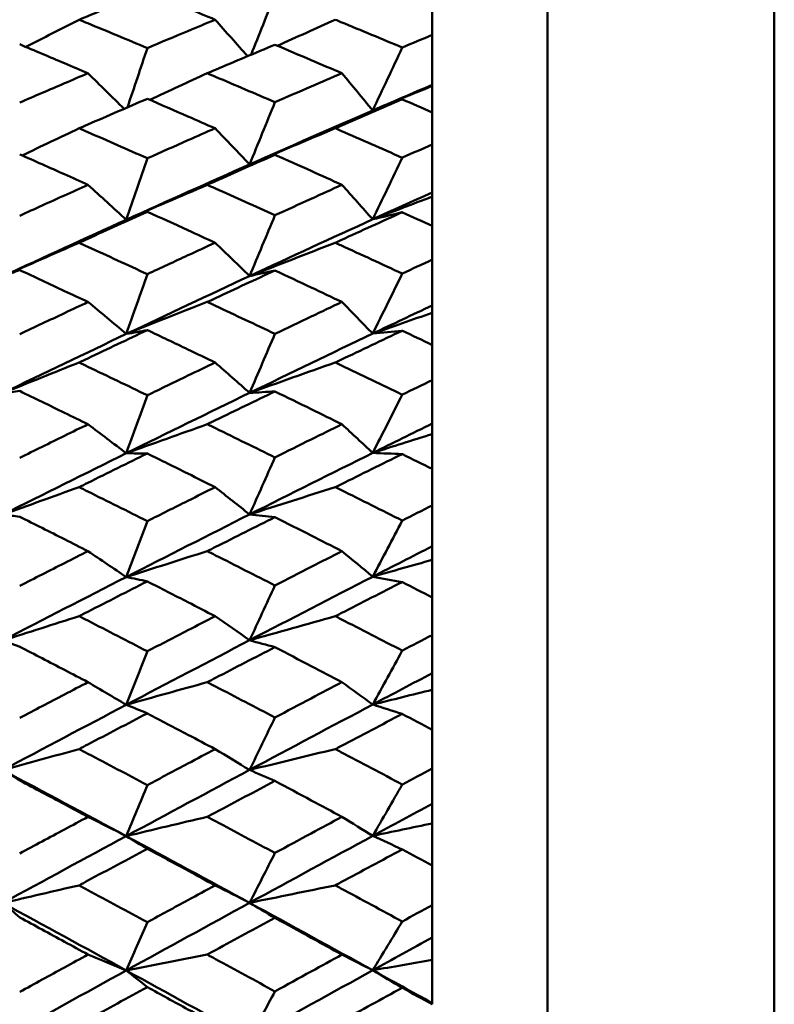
# Model space of a CAD drawing. Header units: millimetres. Extents: x 626 to 2725, y 57 to 2097.
# Tile 38 of 133: x 858.78 to 865.33, y 207.56 to 216.11. Entities that reach past the tile are written whole.
import ezdxf

# ---------------------------------------------------------------- set-up
doc = ezdxf.new("R2010")
doc.units = ezdxf.units.MM
doc.header["$LTSCALE"] = 10
doc.layers.add('Widoczne (ISO)', color=7, linetype='Continuous', lineweight=50)

msp = doc.modelspace()

# ---------------------------------------------------------------- linework, layer by layer
at = {"layer": 'Widoczne (ISO)'}
for p, q in [((865.3289, 221.4165), (865.3289, 183.4174)), ((863.3612, 220.4165), (863.3612, 184.4165)), ((862.3612, 215.9755), (862.3612, 216.2384)), ((862.3612, 215.9755), (862.3612, 215.5418)), ((862.3612, 215.5418), (862.3612, 215.5326)), ((862.3612, 215.5326), (862.3612, 215.3034)), ((862.3612, 215.0255), (862.3612, 215.3034)), ((862.3612, 215.0255), (862.3612, 214.6092)), ((862.3612, 214.6092), (862.3612, 214.5726)), ((862.3612, 214.5726), (862.3612, 214.3176)), ((862.3612, 214.0259), (862.3612, 214.3176)), ((862.3612, 214.0259), (862.3612, 213.6285)), ((862.3612, 213.6285), (862.3612, 213.5646)), ((862.3612, 213.5646), (862.3612, 213.2849)), ((862.3612, 212.9804), (862.3612, 213.2849)), ((862.3612, 212.9804), (862.3612, 212.6036)), ((862.3612, 212.6036), (862.3612, 212.5126)), ((862.3612, 212.5126), (862.3612, 212.2092)), ((862.3612, 211.8932), (862.3612, 212.2092)), ((862.3612, 211.8932), (862.3612, 211.5384)), ((862.3612, 211.5384), (862.3612, 211.4207)), ((862.3612, 211.4207), (862.3612, 211.0949)), ((862.3612, 210.7686), (862.3612, 211.0949)), ((862.3612, 210.7686), (862.3612, 210.4373)), ((862.3612, 210.4373), (862.3612, 210.2933)), ((862.3612, 210.2933), (862.3612, 209.9464)), ((862.3612, 209.611), (862.3612, 209.9464)), ((862.3612, 209.611), (862.3612, 209.3045)), ((862.3612, 209.3045), (862.3612, 209.1348)), ((862.3612, 209.1348), (862.3612, 208.7681)), ((862.3612, 208.4251), (862.3612, 208.7681)), ((862.3612, 208.4251), (862.3612, 208.1445)), ((862.3612, 208.1445), (862.3612, 207.9499)), ((862.3612, 207.9499), (862.3612, 207.5754)), ((862.3612, 207.5754), (862.3612, 207.5648))]:
    msp.add_line(p, q, dxfattribs=at)
msp.add_circle((825.3289, 202.4165), 50, dxfattribs=at)
for points, knots in [([(859.8908, 216.3496), (859.7186, 216.2798), (859.5464, 216.2094), (859.349, 216.1282), (859.3237, 216.1179), (859.2985, 216.1075)], [0.02530969, 0.02530969, 0.02530969, 0.02530969, 0.08465152, 0.08465152, 0.09334823, 0.09334823, 0.09334823, 0.09334823]), ([(860.4783, 216.1075), (860.3998, 216.1401), (860.3214, 216.1726), (860.1255, 216.2534), (860.0082, 216.3016), (859.8908, 216.3496)], [0.03448054, 0.03448054, 0.03448054, 0.03448054, 0.06157222, 0.06157222, 0.10209717, 0.10209717, 0.10209717, 0.10209717]), ([(859.2985, 216.1075), (859.3237, 216.0971), (859.3488, 216.0867), (859.5463, 216.0052), (859.7185, 215.9336), (859.8908, 215.8615)], [0.07597559, 0.07597559, 0.07597559, 0.07597559, 0.08464777, 0.08464777, 0.14401425, 0.14401425, 0.14401425, 0.14401425]), ([(859.8908, 215.8615), (860.0082, 215.911), (860.1255, 215.9602), (860.3213, 216.0421), (860.3998, 216.0748), (860.4783, 216.1075)], [0.02104899, 0.02104899, 0.02104899, 0.02104899, 0.0615671, 0.0615671, 0.08866561, 0.08866561, 0.08866561, 0.08866561]), ([(861.5209, 216.1075), (861.5372, 216.1008), (861.5534, 216.0941), (861.7471, 216.0141), (861.9245, 215.9402), (862.102, 215.8659)], [0.0853813, 0.0853813, 0.0853813, 0.0853813, 0.09097809, 0.09097809, 0.15214536, 0.15214536, 0.15214536, 0.15214536]), ([(862.102, 215.8659), (862.1025, 215.8661), (862.103, 215.8663), (862.1895, 215.903), (862.2754, 215.9393), (862.3612, 215.9755)], [0.02951568, 0.02951568, 0.02951568, 0.02951568, 0.02969929, 0.02969929, 0.05939589, 0.05939589, 0.05939589, 0.05939589]), ([(859.3755, 215.6428), (859.3079, 215.6716), (859.2402, 215.7005), (859.0428, 215.7843), (858.9131, 215.8391), (858.7834, 215.8937)], [0.03825175, 0.03825175, 0.03825175, 0.03825175, 0.06160817, 0.06160817, 0.10638617, 0.10638617, 0.10638617, 0.10638617]), ([(860.9973, 215.8901), (860.8258, 215.8184), (860.6543, 215.7462), (860.4585, 215.6633), (860.4342, 215.653), (860.4099, 215.6428)], [0.02983351, 0.02983351, 0.02983351, 0.02983351, 0.0889495, 0.0889495, 0.09731113, 0.09731113, 0.09731113, 0.09731113]), ([(861.5786, 215.6428), (861.4897, 215.6809), (861.4008, 215.7189), (861.2071, 215.8014), (861.1022, 215.8458), (860.9973, 215.8901)], [0.03078053, 0.03078053, 0.03078053, 0.03078053, 0.06149921, 0.06149921, 0.09773041, 0.09773041, 0.09773041, 0.09773041]), ([(858.7834, 215.3881), (858.9131, 215.4443), (859.0428, 215.5002), (859.2402, 215.5849), (859.3078, 215.6139), (859.3755, 215.6428)], [0.01681985, 0.01681985, 0.01681985, 0.01681985, 0.06159108, 0.06159108, 0.08495433, 0.08495433, 0.08495433, 0.08495433]), ([(860.4099, 215.6428), (860.4341, 215.6325), (860.4583, 215.6222), (860.6541, 215.5391), (860.8257, 215.4657), (860.9973, 215.3918)], [0.0806421, 0.0806421, 0.0806421, 0.0806421, 0.08897282, 0.08897282, 0.14811965, 0.14811965, 0.14811965, 0.14811965]), ([(860.9973, 215.3918), (861.1022, 215.4374), (861.207, 215.4828), (861.4008, 215.5664), (861.4897, 215.6046), (861.5786, 215.6428)], [0.02528165, 0.02528165, 0.02528165, 0.02528165, 0.06150593, 0.06150593, 0.09223152, 0.09223152, 0.09223152, 0.09223152]), ([(859.8908, 215.4212), (859.7186, 215.3472), (859.5464, 215.2728), (859.349, 215.187), (859.3237, 215.176), (859.2985, 215.165)], [0.02530969, 0.02530969, 0.02530969, 0.02530969, 0.08465152, 0.08465152, 0.09334823, 0.09334823, 0.09334823, 0.09334823]), ([(860.4783, 215.165), (860.3998, 215.1995), (860.3214, 215.2338), (860.1255, 215.3194), (860.0082, 215.3704), (859.8908, 215.4212)], [0.03448054, 0.03448054, 0.03448054, 0.03448054, 0.06157222, 0.06157222, 0.10209717, 0.10209717, 0.10209717, 0.10209717]), ([(862.102, 215.4167), (861.9247, 215.3404), (861.7473, 215.2636), (861.5536, 215.1792), (861.5373, 215.1721), (861.5209, 215.165)], [0.0297954, 0.0297954, 0.0297954, 0.0297954, 0.09092493, 0.09092493, 0.09655955, 0.09655955, 0.09655955, 0.09655955]), ([(862.3612, 215.3034), (862.2754, 215.3411), (862.1895, 215.3786), (862.103, 215.4162), (862.1025, 215.4164), (862.102, 215.4167)], [0, 0, 0, 0, 0.02969567, 0.02969567, 0.02988021, 0.02988021, 0.02988021, 0.02988021]), ([(859.2985, 215.165), (859.3237, 215.154), (859.3488, 215.1431), (859.5463, 215.0569), (859.7185, 214.9813), (859.8908, 214.9052)], [0.07597559, 0.07597559, 0.07597559, 0.07597559, 0.08464777, 0.08464777, 0.14401425, 0.14401425, 0.14401425, 0.14401425]), ([(859.8908, 214.9052), (860.0082, 214.9574), (860.1255, 215.0095), (860.3213, 215.0959), (860.3998, 215.1305), (860.4783, 215.165)], [0.02104899, 0.02104899, 0.02104899, 0.02104899, 0.0615671, 0.0615671, 0.08866561, 0.08866561, 0.08866561, 0.08866561]), ([(861.5209, 215.165), (861.5372, 215.1579), (861.5534, 215.1508), (861.7471, 215.0663), (861.9245, 214.9883), (862.102, 214.9099)], [0.0853813, 0.0853813, 0.0853813, 0.0853813, 0.09097809, 0.09097809, 0.15214536, 0.15214536, 0.15214536, 0.15214536]), ([(862.102, 214.9099), (862.1025, 214.9101), (862.103, 214.9104), (862.1895, 214.949), (862.2754, 214.9873), (862.3612, 215.0255)], [0.02951568, 0.02951568, 0.02951568, 0.02951568, 0.02969929, 0.02969929, 0.05939589, 0.05939589, 0.05939589, 0.05939589]), ([(859.3755, 214.6747), (859.3079, 214.7051), (859.2402, 214.7355), (859.0428, 214.8238), (858.9131, 214.8817), (858.7834, 214.9392)], [0.03825175, 0.03825175, 0.03825175, 0.03825175, 0.06160817, 0.06160817, 0.10638617, 0.10638617, 0.10638617, 0.10638617]), ([(860.9973, 214.9354), (860.8258, 214.8597), (860.6543, 214.7837), (860.4585, 214.6963), (860.4342, 214.6855), (860.4099, 214.6747)], [0.02983351, 0.02983351, 0.02983351, 0.02983351, 0.0889495, 0.0889495, 0.09731113, 0.09731113, 0.09731113, 0.09731113]), ([(861.5786, 214.6747), (861.4897, 214.7148), (861.4008, 214.7548), (861.2071, 214.8418), (861.1022, 214.8887), (860.9973, 214.9354)], [0.03078053, 0.03078053, 0.03078053, 0.03078053, 0.06149921, 0.06149921, 0.09773041, 0.09773041, 0.09773041, 0.09773041]), ([(858.7834, 214.4066), (858.9131, 214.4657), (859.0428, 214.5245), (859.2402, 214.6137), (859.3078, 214.6442), (859.3755, 214.6747)], [0.01681985, 0.01681985, 0.01681985, 0.01681985, 0.06159108, 0.06159108, 0.08495433, 0.08495433, 0.08495433, 0.08495433]), ([(860.4099, 214.6747), (860.4341, 214.6639), (860.4583, 214.6531), (860.6541, 214.5654), (860.8257, 214.4882), (860.9973, 214.4105)], [0.0806421, 0.0806421, 0.0806421, 0.0806421, 0.08897282, 0.08897282, 0.14811965, 0.14811965, 0.14811965, 0.14811965]), ([(860.9973, 214.4105), (861.1022, 214.4585), (861.207, 214.5062), (861.4008, 214.5942), (861.4897, 214.6345), (861.5786, 214.6747)], [0.02528165, 0.02528165, 0.02528165, 0.02528165, 0.06150593, 0.06150593, 0.09223152, 0.09223152, 0.09223152, 0.09223152]), ([(859.8908, 214.4415), (859.7186, 214.3637), (859.5464, 214.2855), (859.349, 214.1953), (859.3237, 214.1838), (859.2985, 214.1722)], [0.02530969, 0.02530969, 0.02530969, 0.02530969, 0.08465152, 0.08465152, 0.09334823, 0.09334823, 0.09334823, 0.09334823]), ([(860.4783, 214.1722), (860.3998, 214.2084), (860.3214, 214.2445), (860.1255, 214.3344), (860.0082, 214.388), (859.8908, 214.4415)], [0.03448054, 0.03448054, 0.03448054, 0.03448054, 0.06157222, 0.06157222, 0.10209717, 0.10209717, 0.10209717, 0.10209717]), ([(862.102, 214.4367), (861.9247, 214.3564), (861.7473, 214.2758), (861.5536, 214.1872), (861.5373, 214.1797), (861.5209, 214.1722)], [0.0297954, 0.0297954, 0.0297954, 0.0297954, 0.09092493, 0.09092493, 0.09655955, 0.09655955, 0.09655955, 0.09655955]), ([(862.3612, 214.3176), (862.2754, 214.3572), (862.1895, 214.3966), (862.103, 214.4362), (862.1025, 214.4364), (862.102, 214.4367)], [0, 0, 0, 0, 0.02969567, 0.02969567, 0.02988021, 0.02988021, 0.02988021, 0.02988021]), ([(859.2985, 214.1722), (859.3237, 214.1607), (859.3488, 214.1492), (859.5463, 214.0588), (859.7185, 213.9794), (859.8908, 213.8997)], [0.07597559, 0.07597559, 0.07597559, 0.07597559, 0.08464777, 0.08464777, 0.14401425, 0.14401425, 0.14401425, 0.14401425]), ([(859.8908, 213.8997), (860.0082, 213.9544), (860.1255, 214.009), (860.3213, 214.0997), (860.3998, 214.136), (860.4783, 214.1722)], [0.02104899, 0.02104899, 0.02104899, 0.02104899, 0.0615671, 0.0615671, 0.08866561, 0.08866561, 0.08866561, 0.08866561]), ([(861.5209, 214.1722), (861.5372, 214.1648), (861.5534, 214.1574), (861.7471, 214.0686), (861.9245, 213.9868), (862.102, 213.9046)], [0.0853813, 0.0853813, 0.0853813, 0.0853813, 0.09097809, 0.09097809, 0.15214536, 0.15214536, 0.15214536, 0.15214536]), ([(862.102, 213.9046), (862.1025, 213.9048), (862.103, 213.9051), (862.1895, 213.9456), (862.2754, 213.9858), (862.3612, 214.0259)], [0.02951568, 0.02951568, 0.02951568, 0.02951568, 0.02969929, 0.02969929, 0.05939589, 0.05939589, 0.05939589, 0.05939589]), ([(859.3755, 213.6582), (859.3079, 213.69), (859.2402, 213.7218), (859.0428, 213.8144), (858.9131, 213.875), (858.7834, 213.9353)], [0.03825175, 0.03825175, 0.03825175, 0.03825175, 0.06160817, 0.06160817, 0.10638617, 0.10638617, 0.10638617, 0.10638617]), ([(860.9973, 213.9313), (860.8258, 213.852), (860.6543, 213.7723), (860.4585, 213.6809), (860.4342, 213.6695), (860.4099, 213.6582)], [0.02983351, 0.02983351, 0.02983351, 0.02983351, 0.0889495, 0.0889495, 0.09731113, 0.09731113, 0.09731113, 0.09731113]), ([(861.5786, 213.6582), (861.4897, 213.7002), (861.4008, 213.7421), (861.2071, 213.8332), (861.1022, 213.8824), (860.9973, 213.9313)], [0.03078053, 0.03078053, 0.03078053, 0.03078053, 0.06149921, 0.06149921, 0.09773041, 0.09773041, 0.09773041, 0.09773041]), ([(858.7834, 213.3779), (858.9131, 213.4396), (859.0428, 213.5011), (859.2402, 213.5944), (859.3078, 213.6263), (859.3755, 213.6582)], [0.01681985, 0.01681985, 0.01681985, 0.01681985, 0.06159108, 0.06159108, 0.08495433, 0.08495433, 0.08495433, 0.08495433]), ([(860.4099, 213.6582), (860.4341, 213.6469), (860.4583, 213.6356), (860.6541, 213.5439), (860.8257, 213.4631), (860.9973, 213.3819)], [0.0806421, 0.0806421, 0.0806421, 0.0806421, 0.08897282, 0.08897282, 0.14811965, 0.14811965, 0.14811965, 0.14811965]), ([(860.9973, 213.3819), (861.1022, 213.432), (861.207, 213.482), (861.4008, 213.574), (861.4897, 213.6161), (861.5786, 213.6582)], [0.02528165, 0.02528165, 0.02528165, 0.02528165, 0.06150593, 0.06150593, 0.09223152, 0.09223152, 0.09223152, 0.09223152]), ([(859.8908, 213.4143), (859.7186, 213.3329), (859.5464, 213.2512), (859.349, 213.1571), (859.3237, 213.1451), (859.2985, 213.1331)], [0.02530969, 0.02530969, 0.02530969, 0.02530969, 0.08465152, 0.08465152, 0.09334823, 0.09334823, 0.09334823, 0.09334823]), ([(860.4783, 213.1331), (860.3998, 213.1708), (860.3214, 213.2085), (860.1255, 213.3024), (860.0082, 213.3584), (859.8908, 213.4143)], [0.03448054, 0.03448054, 0.03448054, 0.03448054, 0.06157222, 0.06157222, 0.10209717, 0.10209717, 0.10209717, 0.10209717]), ([(862.102, 213.4093), (861.9247, 213.3254), (861.7473, 213.2411), (861.5536, 213.1487), (861.5373, 213.1409), (861.5209, 213.1331)], [0.0297954, 0.0297954, 0.0297954, 0.0297954, 0.09092493, 0.09092493, 0.09655955, 0.09655955, 0.09655955, 0.09655955]), ([(862.3612, 213.2849), (862.2754, 213.3262), (862.1895, 213.3674), (862.103, 213.4087), (862.1025, 213.409), (862.102, 213.4093)], [0, 0, 0, 0, 0.02969567, 0.02969567, 0.02988021, 0.02988021, 0.02988021, 0.02988021]), ([(859.2985, 213.1331), (859.3237, 213.121), (859.3488, 213.109), (859.5463, 213.0146), (859.7185, 212.9319), (859.8908, 212.8488)], [0.07597559, 0.07597559, 0.07597559, 0.07597559, 0.08464777, 0.08464777, 0.14401425, 0.14401425, 0.14401425, 0.14401425]), ([(859.8908, 212.8488), (860.0082, 212.9059), (860.1255, 212.9628), (860.3213, 213.0574), (860.3998, 213.0953), (860.4783, 213.1331)], [0.02104899, 0.02104899, 0.02104899, 0.02104899, 0.0615671, 0.0615671, 0.08866561, 0.08866561, 0.08866561, 0.08866561]), ([(861.5209, 213.1331), (861.5372, 213.1253), (861.5534, 213.1175), (861.7471, 213.0249), (861.9245, 212.9396), (862.102, 212.854)], [0.0853813, 0.0853813, 0.0853813, 0.0853813, 0.09097809, 0.09097809, 0.15214536, 0.15214536, 0.15214536, 0.15214536]), ([(862.102, 212.854), (862.1025, 212.8542), (862.103, 212.8545), (862.1895, 212.8967), (862.2754, 212.9386), (862.3612, 212.9804)], [0.02951568, 0.02951568, 0.02951568, 0.02951568, 0.02969929, 0.02969929, 0.05939589, 0.05939589, 0.05939589, 0.05939589]), ([(859.3755, 212.5973), (859.3079, 212.6305), (859.2402, 212.6636), (859.0428, 212.76), (858.9131, 212.8231), (858.7834, 212.886)], [0.03825175, 0.03825175, 0.03825175, 0.03825175, 0.06160817, 0.06160817, 0.10638617, 0.10638617, 0.10638617, 0.10638617]), ([(860.9973, 212.8818), (860.8258, 212.7991), (860.6543, 212.7161), (860.4585, 212.621), (860.4342, 212.6092), (860.4099, 212.5973)], [0.02983351, 0.02983351, 0.02983351, 0.02983351, 0.0889495, 0.0889495, 0.09731113, 0.09731113, 0.09731113, 0.09731113]), ([(861.5786, 212.5973), (861.4897, 212.6411), (861.4008, 212.6847), (861.2071, 212.7796), (861.1022, 212.8308), (860.9973, 212.8818)], [0.03078053, 0.03078053, 0.03078053, 0.03078053, 0.06149921, 0.06149921, 0.09773041, 0.09773041, 0.09773041, 0.09773041]), ([(858.7834, 212.3058), (858.9131, 212.37), (859.0428, 212.4339), (859.2402, 212.531), (859.3078, 212.5642), (859.3755, 212.5973)], [0.01681985, 0.01681985, 0.01681985, 0.01681985, 0.06159108, 0.06159108, 0.08495433, 0.08495433, 0.08495433, 0.08495433]), ([(860.4099, 212.5973), (860.4341, 212.5856), (860.4583, 212.5738), (860.6541, 212.4784), (860.8257, 212.3944), (860.9973, 212.3101)], [0.0806421, 0.0806421, 0.0806421, 0.0806421, 0.08897282, 0.08897282, 0.14811965, 0.14811965, 0.14811965, 0.14811965]), ([(860.9973, 212.3101), (861.1022, 212.3621), (861.207, 212.414), (861.4008, 212.5097), (861.4897, 212.5536), (861.5786, 212.5973)], [0.02528165, 0.02528165, 0.02528165, 0.02528165, 0.06150593, 0.06150593, 0.09223152, 0.09223152, 0.09223152, 0.09223152]), ([(859.8908, 212.3437), (859.7186, 212.2591), (859.5464, 212.1743), (859.349, 212.0766), (859.3237, 212.0641), (859.2985, 212.0516)], [0.02530969, 0.02530969, 0.02530969, 0.02530969, 0.08465152, 0.08465152, 0.09334823, 0.09334823, 0.09334823, 0.09334823]), ([(860.4783, 212.0516), (860.3998, 212.0908), (860.3214, 212.1299), (860.1255, 212.2274), (860.0082, 212.2856), (859.8908, 212.3437)], [0.03448054, 0.03448054, 0.03448054, 0.03448054, 0.06157222, 0.06157222, 0.10209717, 0.10209717, 0.10209717, 0.10209717]), ([(862.102, 212.3385), (861.9247, 212.2513), (861.7473, 212.1638), (861.5536, 212.0678), (861.5373, 212.0597), (861.5209, 212.0516)], [0.0297954, 0.0297954, 0.0297954, 0.0297954, 0.09092493, 0.09092493, 0.09655955, 0.09655955, 0.09655955, 0.09655955]), ([(862.3612, 212.2092), (862.2754, 212.2521), (862.1895, 212.2949), (862.103, 212.3379), (862.1025, 212.3382), (862.102, 212.3385)], [0, 0, 0, 0, 0.02969567, 0.02969567, 0.02988021, 0.02988021, 0.02988021, 0.02988021]), ([(859.2985, 212.0516), (859.3237, 212.0391), (859.3488, 212.0266), (859.5463, 211.9287), (859.7185, 211.8429), (859.8908, 211.7568)], [0.07597559, 0.07597559, 0.07597559, 0.07597559, 0.08464777, 0.08464777, 0.14401425, 0.14401425, 0.14401425, 0.14401425]), ([(859.8908, 211.7568), (860.0082, 211.8159), (860.1255, 211.8749), (860.3213, 211.9731), (860.3998, 212.0124), (860.4783, 212.0516)], [0.02104899, 0.02104899, 0.02104899, 0.02104899, 0.0615671, 0.0615671, 0.08866561, 0.08866561, 0.08866561, 0.08866561]), ([(861.5209, 212.0516), (861.5372, 212.0435), (861.5534, 212.0355), (861.7471, 211.9394), (861.9245, 211.8509), (862.102, 211.7621)], [0.0853813, 0.0853813, 0.0853813, 0.0853813, 0.09097809, 0.09097809, 0.15214536, 0.15214536, 0.15214536, 0.15214536]), ([(862.102, 211.7621), (862.1025, 211.7624), (862.103, 211.7627), (862.1895, 211.8064), (862.2754, 211.8498), (862.3612, 211.8932)], [0.02951568, 0.02951568, 0.02951568, 0.02951568, 0.02969929, 0.02969929, 0.05939589, 0.05939589, 0.05939589, 0.05939589]), ([(859.3755, 211.4963), (859.3079, 211.5306), (859.2402, 211.5649), (859.0428, 211.6647), (858.9131, 211.7301), (858.7834, 211.7953)], [0.03825175, 0.03825175, 0.03825175, 0.03825175, 0.06160817, 0.06160817, 0.10638617, 0.10638617, 0.10638617, 0.10638617]), ([(860.9973, 211.791), (860.8258, 211.7053), (860.6543, 211.6193), (860.4585, 211.5208), (860.4342, 211.5085), (860.4099, 211.4963)], [0.02983351, 0.02983351, 0.02983351, 0.02983351, 0.0889495, 0.0889495, 0.09731113, 0.09731113, 0.09731113, 0.09731113]), ([(861.5786, 211.4963), (861.4897, 211.5416), (861.4008, 211.5868), (861.2071, 211.6851), (861.1022, 211.7381), (860.9973, 211.791)], [0.03078053, 0.03078053, 0.03078053, 0.03078053, 0.06149921, 0.06149921, 0.09773041, 0.09773041, 0.09773041, 0.09773041]), ([(858.7834, 211.1948), (858.9131, 211.2611), (859.0428, 211.3272), (859.2402, 211.4276), (859.3078, 211.462), (859.3755, 211.4963)], [0.01681985, 0.01681985, 0.01681985, 0.01681985, 0.06159108, 0.06159108, 0.08495433, 0.08495433, 0.08495433, 0.08495433]), ([(860.4099, 211.4963), (860.4341, 211.4841), (860.4583, 211.472), (860.6541, 211.3732), (860.8257, 211.2864), (860.9973, 211.1992)], [0.0806421, 0.0806421, 0.0806421, 0.0806421, 0.08897282, 0.08897282, 0.14811965, 0.14811965, 0.14811965, 0.14811965]), ([(860.9973, 211.1992), (861.1022, 211.2529), (861.207, 211.3066), (861.4008, 211.4057), (861.4897, 211.451), (861.5786, 211.4963)], [0.02528165, 0.02528165, 0.02528165, 0.02528165, 0.06150593, 0.06150593, 0.09223152, 0.09223152, 0.09223152, 0.09223152]), ([(859.8908, 211.2339), (859.7186, 211.1465), (859.5464, 211.0588), (859.349, 210.9579), (859.3237, 210.945), (859.2985, 210.9321)], [0.02530969, 0.02530969, 0.02530969, 0.02530969, 0.08465152, 0.08465152, 0.09334823, 0.09334823, 0.09334823, 0.09334823]), ([(860.4783, 210.9321), (860.3998, 210.9726), (860.3214, 211.013), (860.1255, 211.1137), (860.0082, 211.1738), (859.8908, 211.2339)], [0.03448054, 0.03448054, 0.03448054, 0.03448054, 0.06157222, 0.06157222, 0.10209717, 0.10209717, 0.10209717, 0.10209717]), ([(862.102, 211.2285), (861.9247, 211.1384), (861.7473, 211.0479), (861.5536, 210.9488), (861.5373, 210.9405), (861.5209, 210.9321)], [0.0297954, 0.0297954, 0.0297954, 0.0297954, 0.09092493, 0.09092493, 0.09655955, 0.09655955, 0.09655955, 0.09655955]), ([(862.3612, 211.0949), (862.2754, 211.1393), (862.1895, 211.1835), (862.103, 211.2279), (862.1025, 211.2282), (862.102, 211.2285)], [0, 0, 0, 0, 0.02969567, 0.02969567, 0.02988021, 0.02988021, 0.02988021, 0.02988021]), ([(859.2985, 210.9321), (859.3237, 210.9192), (859.3488, 210.9063), (859.5463, 210.8053), (859.7185, 210.7167), (859.8908, 210.6279)], [0.07597559, 0.07597559, 0.07597559, 0.07597559, 0.08464777, 0.08464777, 0.14401425, 0.14401425, 0.14401425, 0.14401425]), ([(859.8908, 210.6279), (860.0082, 210.6889), (860.1255, 210.7497), (860.3213, 210.8511), (860.3998, 210.8916), (860.4783, 210.9321)], [0.02104899, 0.02104899, 0.02104899, 0.02104899, 0.0615671, 0.0615671, 0.08866561, 0.08866561, 0.08866561, 0.08866561]), ([(861.5209, 210.9321), (861.5372, 210.9238), (861.5534, 210.9155), (861.7471, 210.8162), (861.9245, 210.725), (862.102, 210.6334)], [0.0853813, 0.0853813, 0.0853813, 0.0853813, 0.09097809, 0.09097809, 0.15214536, 0.15214536, 0.15214536, 0.15214536]), ([(862.102, 210.6334), (862.1025, 210.6337), (862.103, 210.634), (862.1895, 210.6791), (862.2754, 210.7239), (862.3612, 210.7686)], [0.02951568, 0.02951568, 0.02951568, 0.02951568, 0.02969929, 0.02969929, 0.05939589, 0.05939589, 0.05939589, 0.05939589]), ([(859.3755, 210.3595), (859.3079, 210.3948), (859.2402, 210.4301), (859.0428, 210.533), (858.9131, 210.6004), (858.7834, 210.6676)], [0.03825175, 0.03825175, 0.03825175, 0.03825175, 0.06160817, 0.06160817, 0.10638617, 0.10638617, 0.10638617, 0.10638617]), ([(860.9973, 210.6632), (860.8258, 210.5748), (860.6543, 210.4862), (860.4585, 210.3846), (860.4342, 210.3721), (860.4099, 210.3595)], [0.02983351, 0.02983351, 0.02983351, 0.02983351, 0.0889495, 0.0889495, 0.09731113, 0.09731113, 0.09731113, 0.09731113]), ([(861.5786, 210.3595), (861.4897, 210.4061), (861.4008, 210.4527), (861.2071, 210.5539), (861.1022, 210.6086), (860.9973, 210.6632)], [0.03078053, 0.03078053, 0.03078053, 0.03078053, 0.06149921, 0.06149921, 0.09773041, 0.09773041, 0.09773041, 0.09773041]), ([(858.7834, 210.0491), (858.9131, 210.1173), (859.0428, 210.1853), (859.2402, 210.2887), (859.3078, 210.3241), (859.3755, 210.3595)], [0.01681985, 0.01681985, 0.01681985, 0.01681985, 0.06159108, 0.06159108, 0.08495433, 0.08495433, 0.08495433, 0.08495433]), ([(860.4099, 210.3595), (860.4341, 210.3469), (860.4583, 210.3344), (860.6541, 210.2327), (860.8257, 210.1433), (860.9973, 210.0536)], [0.0806421, 0.0806421, 0.0806421, 0.0806421, 0.08897282, 0.08897282, 0.14811965, 0.14811965, 0.14811965, 0.14811965]), ([(860.9973, 210.0536), (861.1022, 210.1089), (861.207, 210.1642), (861.4008, 210.2661), (861.4897, 210.3128), (861.5786, 210.3595)], [0.02528165, 0.02528165, 0.02528165, 0.02528165, 0.06150593, 0.06150593, 0.09223152, 0.09223152, 0.09223152, 0.09223152]), ([(859.8908, 210.0893), (859.7186, 209.9994), (859.5464, 209.9092), (859.349, 209.8055), (859.3237, 209.7923), (859.2985, 209.779)], [0.02530969, 0.02530969, 0.02530969, 0.02530969, 0.08465152, 0.08465152, 0.09334823, 0.09334823, 0.09334823, 0.09334823]), ([(860.4783, 209.779), (860.3998, 209.8206), (860.3214, 209.8621), (860.1255, 209.9656), (860.0082, 210.0275), (859.8908, 210.0893)], [0.03448054, 0.03448054, 0.03448054, 0.03448054, 0.06157222, 0.06157222, 0.10209717, 0.10209717, 0.10209717, 0.10209717]), ([(862.102, 210.0838), (861.9247, 209.991), (861.7473, 209.898), (861.5536, 209.7962), (861.5373, 209.7876), (861.5209, 209.779)], [0.0297954, 0.0297954, 0.0297954, 0.0297954, 0.09092493, 0.09092493, 0.09655955, 0.09655955, 0.09655955, 0.09655955]), ([(862.3612, 209.9464), (862.2754, 209.992), (862.1895, 210.0375), (862.103, 210.0832), (862.1025, 210.0835), (862.102, 210.0838)], [0, 0, 0, 0, 0.02969567, 0.02969567, 0.02988021, 0.02988021, 0.02988021, 0.02988021]), ([(859.2985, 209.779), (859.3237, 209.7658), (859.3488, 209.7525), (859.5463, 209.6487), (859.7185, 209.5578), (859.8908, 209.4667)], [0.07597559, 0.07597559, 0.07597559, 0.07597559, 0.08464777, 0.08464777, 0.14401425, 0.14401425, 0.14401425, 0.14401425]), ([(859.8908, 209.4667), (860.0082, 209.5292), (860.1255, 209.5917), (860.3213, 209.6957), (860.3998, 209.7374), (860.4783, 209.779)], [0.02104899, 0.02104899, 0.02104899, 0.02104899, 0.0615671, 0.0615671, 0.08866561, 0.08866561, 0.08866561, 0.08866561]), ([(861.5209, 209.779), (861.5372, 209.7705), (861.5534, 209.7619), (861.7471, 209.66), (861.9245, 209.5663), (862.102, 209.4723)], [0.0853813, 0.0853813, 0.0853813, 0.0853813, 0.09097809, 0.09097809, 0.15214536, 0.15214536, 0.15214536, 0.15214536]), ([(862.102, 209.4723), (862.1025, 209.4725), (862.103, 209.4728), (862.1895, 209.5191), (862.2754, 209.5651), (862.3612, 209.611)], [0.02951568, 0.02951568, 0.02951568, 0.02951568, 0.02969929, 0.02969929, 0.05939589, 0.05939589, 0.05939589, 0.05939589]), ([(859.3755, 209.1913), (859.3079, 209.2275), (859.2402, 209.2637), (859.0428, 209.3692), (858.9131, 209.4384), (858.7834, 209.5074)], [0.03825175, 0.03825175, 0.03825175, 0.03825175, 0.06160817, 0.06160817, 0.10638617, 0.10638617, 0.10638617, 0.10638617]), ([(860.9973, 209.5028), (860.8258, 209.4121), (860.6543, 209.3212), (860.4585, 209.2171), (860.4342, 209.2042), (860.4099, 209.1913)], [0.02983351, 0.02983351, 0.02983351, 0.02983351, 0.0889495, 0.0889495, 0.09731113, 0.09731113, 0.09731113, 0.09731113]), ([(861.5786, 209.1913), (861.4897, 209.2391), (861.4008, 209.2868), (861.2071, 209.3907), (861.1022, 209.4468), (860.9973, 209.5028)], [0.03078053, 0.03078053, 0.03078053, 0.03078053, 0.06149921, 0.06149921, 0.09773041, 0.09773041, 0.09773041, 0.09773041]), ([(858.7834, 208.8732), (858.9131, 208.9431), (859.0428, 209.0128), (859.2402, 209.1187), (859.3078, 209.155), (859.3755, 209.1913)], [0.01681985, 0.01681985, 0.01681985, 0.01681985, 0.06159108, 0.06159108, 0.08495433, 0.08495433, 0.08495433, 0.08495433]), ([(860.4099, 209.1913), (860.4341, 209.1784), (860.4583, 209.1656), (860.6541, 209.0613), (860.8257, 208.9697), (860.9973, 208.8779)], [0.0806421, 0.0806421, 0.0806421, 0.0806421, 0.08897282, 0.08897282, 0.14811965, 0.14811965, 0.14811965, 0.14811965]), ([(860.9973, 208.8779), (861.1022, 208.9345), (861.207, 208.9911), (861.4008, 209.0956), (861.4897, 209.1434), (861.5786, 209.1913)], [0.02528165, 0.02528165, 0.02528165, 0.02528165, 0.06150593, 0.06150593, 0.09223152, 0.09223152, 0.09223152, 0.09223152]), ([(859.8908, 208.9144), (859.7186, 208.8224), (859.5464, 208.7301), (859.349, 208.624), (859.3237, 208.6104), (859.2985, 208.5969)], [0.02530969, 0.02530969, 0.02530969, 0.02530969, 0.08465152, 0.08465152, 0.09334823, 0.09334823, 0.09334823, 0.09334823]), ([(860.4783, 208.5969), (860.3998, 208.6394), (860.3214, 208.6819), (860.1255, 208.7878), (860.0082, 208.8512), (859.8908, 208.9144)], [0.03448054, 0.03448054, 0.03448054, 0.03448054, 0.06157222, 0.06157222, 0.10209717, 0.10209717, 0.10209717, 0.10209717]), ([(862.102, 208.9088), (861.9247, 208.8138), (861.7473, 208.7186), (861.5536, 208.6144), (861.5373, 208.6057), (861.5209, 208.5969)], [0.0297954, 0.0297954, 0.0297954, 0.0297954, 0.09092493, 0.09092493, 0.09655955, 0.09655955, 0.09655955, 0.09655955]), ([(862.3612, 208.7681), (862.2754, 208.8148), (862.1895, 208.8614), (862.103, 208.9082), (862.1025, 208.9085), (862.102, 208.9088)], [0, 0, 0, 0, 0.02969567, 0.02969567, 0.02988021, 0.02988021, 0.02988021, 0.02988021]), ([(859.2985, 208.5969), (859.3237, 208.5833), (859.3488, 208.5698), (859.5463, 208.4636), (859.7185, 208.3707), (859.8908, 208.2775)], [0.07597559, 0.07597559, 0.07597559, 0.07597559, 0.08464777, 0.08464777, 0.14401425, 0.14401425, 0.14401425, 0.14401425]), ([(859.8908, 208.2775), (860.0082, 208.3415), (860.1255, 208.4053), (860.3213, 208.5117), (860.3998, 208.5543), (860.4783, 208.5969)], [0.02104899, 0.02104899, 0.02104899, 0.02104899, 0.0615671, 0.0615671, 0.08866561, 0.08866561, 0.08866561, 0.08866561]), ([(861.5209, 208.5969), (861.5372, 208.5881), (861.5534, 208.5794), (861.7471, 208.4751), (861.9245, 208.3793), (862.102, 208.2833)], [0.0853813, 0.0853813, 0.0853813, 0.0853813, 0.09097809, 0.09097809, 0.15214536, 0.15214536, 0.15214536, 0.15214536]), ([(862.102, 208.2833), (862.1025, 208.2836), (862.103, 208.2839), (862.1895, 208.3312), (862.2754, 208.3782), (862.3612, 208.4251)], [0.02951568, 0.02951568, 0.02951568, 0.02951568, 0.02969929, 0.02969929, 0.05939589, 0.05939589, 0.05939589, 0.05939589]), ([(859.3755, 207.9963), (859.3079, 208.0333), (859.2402, 208.0703), (859.0428, 208.178), (858.9131, 208.2486), (858.7834, 208.3192)], [0.03825175, 0.03825175, 0.03825175, 0.03825175, 0.06160817, 0.06160817, 0.10638617, 0.10638617, 0.10638617, 0.10638617]), ([(860.9973, 208.3145), (860.8258, 208.2218), (860.6543, 208.1289), (860.4585, 208.0227), (860.4342, 208.0095), (860.4099, 207.9963)], [0.02983351, 0.02983351, 0.02983351, 0.02983351, 0.0889495, 0.0889495, 0.09731113, 0.09731113, 0.09731113, 0.09731113]), ([(861.5786, 207.9963), (861.4897, 208.0451), (861.4008, 208.0939), (861.2071, 208.2), (861.1022, 208.2573), (860.9973, 208.3145)], [0.03078053, 0.03078053, 0.03078053, 0.03078053, 0.06149921, 0.06149921, 0.09773041, 0.09773041, 0.09773041, 0.09773041]), ([(858.7834, 207.6719), (858.9131, 207.7431), (859.0428, 207.8142), (859.2402, 207.9223), (859.3078, 207.9593), (859.3755, 207.9963)], [0.01681985, 0.01681985, 0.01681985, 0.01681985, 0.06159108, 0.06159108, 0.08495433, 0.08495433, 0.08495433, 0.08495433]), ([(860.4099, 207.9963), (860.4341, 207.9832), (860.4583, 207.9701), (860.6541, 207.8637), (860.8257, 207.7703), (860.9973, 207.6766)], [0.0806421, 0.0806421, 0.0806421, 0.0806421, 0.08897282, 0.08897282, 0.14811965, 0.14811965, 0.14811965, 0.14811965]), ([(860.9973, 207.6766), (861.1022, 207.7344), (861.207, 207.7921), (861.4008, 207.8987), (861.4897, 207.9475), (861.5786, 207.9963)], [0.02528165, 0.02528165, 0.02528165, 0.02528165, 0.06150593, 0.06150593, 0.09223152, 0.09223152, 0.09223152, 0.09223152]), ([(859.8908, 207.7139), (859.7186, 207.6201), (859.5464, 207.526), (859.349, 207.4179), (859.3237, 207.4041), (859.2985, 207.3903)], [0.02530969, 0.02530969, 0.02530969, 0.02530969, 0.08465152, 0.08465152, 0.09334823, 0.09334823, 0.09334823, 0.09334823]), ([(860.4783, 207.3903), (860.3998, 207.4336), (860.3214, 207.4769), (860.1255, 207.5849), (860.0082, 207.6494), (859.8908, 207.7139)], [0.03448054, 0.03448054, 0.03448054, 0.03448054, 0.06157222, 0.06157222, 0.10209717, 0.10209717, 0.10209717, 0.10209717]), ([(862.102, 207.7082), (861.9247, 207.6113), (861.7473, 207.5143), (861.5536, 207.4082), (861.5373, 207.3993), (861.5209, 207.3903)], [0.0297954, 0.0297954, 0.0297954, 0.0297954, 0.09092493, 0.09092493, 0.09655955, 0.09655955, 0.09655955, 0.09655955]), ([(862.3612, 207.5648), (862.2754, 207.6123), (862.1895, 207.6598), (862.103, 207.7076), (862.1025, 207.7079), (862.102, 207.7082)], [0, 0, 0, 0, 0.02969567, 0.02969567, 0.02988021, 0.02988021, 0.02988021, 0.02988021])]:
    msp.add_open_spline(points, degree=3, knots=knots, dxfattribs=at)
for points in [[(860.7906, 215.8035), (860.8595, 215.9762), (860.9284, 216.149), (860.9973, 216.3219)], [(859.2985, 216.1075), (859.1445, 216.0289), (858.9907, 215.9501), (858.8372, 215.871)], [(860.4783, 216.1075), (860.5724, 216.0019), (860.6664, 215.8963), (860.7603, 215.7907)], [(861.5209, 216.1075), (861.3533, 216.0323), (861.186, 215.9567), (861.019, 215.8809)], [(859.7183, 215.3469), (859.7758, 215.5184), (859.8333, 215.6899), (859.8908, 215.8615)], [(861.8458, 215.3199), (861.9312, 215.5019), (862.0166, 215.6839), (862.102, 215.8659)], [(859.3755, 215.6428), (859.4802, 215.54), (859.5848, 215.4373), (859.6893, 215.3344)], [(860.4099, 215.6428), (860.2438, 215.5661), (860.078, 215.4891), (859.9125, 215.4118)], [(861.5786, 215.6428), (861.6678, 215.5352), (861.7569, 215.4275), (861.8458, 215.3199)], [(861.8458, 215.3199), (862.0177, 215.3943), (862.1895, 215.4683), (862.3612, 215.5418)], [(862.3612, 215.5326), (862.1891, 215.462), (862.0173, 215.3911), (861.8458, 215.3199)], [(860.7778, 214.8518), (860.8509, 215.0318), (860.9241, 215.2118), (860.9973, 215.3918)], [(861.8458, 215.3199), (861.9312, 215.3522), (862.0166, 215.3845), (862.102, 215.4167)], [(860.7778, 214.8518), (861.1339, 215.0097), (861.49, 215.1658), (861.8458, 215.3199)], [(859.2985, 215.165), (859.1338, 215.0868), (858.9693, 215.0083), (858.8052, 214.9295)], [(860.4783, 215.165), (860.5782, 215.0606), (860.6781, 214.9562), (860.7778, 214.8518)], [(861.5209, 215.165), (861.2726, 215.0612), (861.0248, 214.9568), (860.7778, 214.8518)], [(860.7778, 214.8518), (860.8509, 214.8797), (860.9241, 214.9076), (860.9973, 214.9354)], [(859.7079, 214.3719), (859.7689, 214.5496), (859.8298, 214.7274), (859.8908, 214.9052)], [(859.7079, 214.3719), (860.0646, 214.5337), (860.4212, 214.6937), (860.7778, 214.8518)], [(861.8458, 214.3754), (861.9312, 214.5535), (862.0166, 214.7317), (862.102, 214.9099)], [(859.3755, 214.6747), (859.4865, 214.5738), (859.5973, 214.4729), (859.7079, 214.3719)], [(860.4099, 214.6747), (860.1753, 214.5743), (859.9413, 214.4733), (859.7079, 214.3719)], [(861.5786, 214.6747), (861.6678, 214.5749), (861.7569, 214.4752), (861.8458, 214.3754)], [(861.8458, 214.3754), (862.0177, 214.4538), (862.1895, 214.5317), (862.3612, 214.6092)], [(862.3612, 214.5726), (862.1891, 214.5071), (862.0173, 214.4414), (861.8458, 214.3754)], [(859.7079, 214.3719), (859.7689, 214.3951), (859.8298, 214.4183), (859.8908, 214.4415)], [(861.8458, 214.3754), (861.9312, 214.3959), (862.0166, 214.4163), (862.102, 214.4367)], [(858.6372, 213.8806), (858.994, 214.0461), (859.351, 214.2099), (859.7079, 214.3719)], [(860.7778, 213.8834), (860.8509, 214.0591), (860.9241, 214.2348), (860.9973, 214.4105)], [(860.7778, 213.8834), (861.1339, 214.0492), (861.49, 214.2132), (861.8458, 214.3754)], [(859.2985, 214.1722), (859.0775, 214.0755), (858.857, 213.9782), (858.6372, 213.8806)], [(860.4783, 214.1722), (860.5782, 214.076), (860.6781, 213.9797), (860.7778, 213.8834)], [(861.5209, 214.1722), (861.2726, 214.0765), (861.0248, 213.9802), (860.7778, 213.8834)], [(858.6372, 213.8806), (858.6859, 213.8989), (858.7346, 213.9171), (858.7834, 213.9353)], [(860.7778, 213.8834), (860.8509, 213.8994), (860.9241, 213.9154), (860.9973, 213.9313)], [(859.7079, 213.3805), (859.7689, 213.5536), (859.8298, 213.7266), (859.8908, 213.8997)], [(859.7079, 213.3805), (860.0646, 213.5498), (860.4212, 213.7175), (860.7778, 213.8834)], [(861.8458, 213.3837), (861.9312, 213.5573), (862.0166, 213.7309), (862.102, 213.9046)], [(859.3755, 213.6582), (859.4865, 213.5657), (859.5973, 213.4731), (859.7079, 213.3805)], [(860.4099, 213.6582), (860.1753, 213.5661), (859.9413, 213.4735), (859.7079, 213.3805)], [(861.5786, 213.6582), (861.6678, 213.5667), (861.7569, 213.4753), (861.8458, 213.3837)], [(861.8458, 213.3837), (862.0177, 213.4657), (862.1895, 213.5473), (862.3612, 213.6285)], [(862.3612, 213.5646), (862.1891, 213.5046), (862.0173, 213.4443), (861.8458, 213.3837)], [(859.7079, 213.3805), (859.7689, 213.3918), (859.8298, 213.4031), (859.8908, 213.4143)], [(861.8458, 213.3837), (861.9312, 213.3923), (862.0166, 213.4008), (862.102, 213.4093)], [(858.6372, 212.8672), (858.994, 213.0399), (859.351, 213.2111), (859.7079, 213.3805)], [(860.7778, 212.8698), (861.1339, 213.0427), (861.49, 213.214), (861.8458, 213.3837)], [(860.7778, 212.8698), (860.8509, 213.0405), (860.9241, 213.2112), (860.9973, 213.3819)], [(859.2985, 213.1331), (859.0775, 213.0448), (858.857, 212.9562), (858.6372, 212.8672)], [(860.4783, 213.1331), (860.5782, 213.0453), (860.6781, 212.9576), (860.7778, 212.8698)], [(861.5209, 213.1331), (861.2726, 213.0458), (861.0248, 212.958), (860.7778, 212.8698)], [(858.6372, 212.8672), (858.6859, 212.8735), (858.7346, 212.8797), (858.7834, 212.886)], [(859.7079, 212.3459), (860.0646, 212.522), (860.4212, 212.6967), (860.7778, 212.8698)], [(859.7079, 212.3459), (859.7689, 212.5135), (859.8298, 212.6812), (859.8908, 212.8488)], [(860.7778, 212.8698), (860.8509, 212.8738), (860.9241, 212.8779), (860.9973, 212.8818)], [(861.8458, 212.3488), (861.9312, 212.5172), (862.0166, 212.6855), (862.102, 212.854)], [(859.3755, 212.5973), (859.4865, 212.5136), (859.5973, 212.4297), (859.7079, 212.3459)], [(860.4099, 212.5973), (860.1753, 212.514), (859.9413, 212.4301), (859.7079, 212.3459)], [(861.5786, 212.5973), (861.6678, 212.5145), (861.7569, 212.4317), (861.8458, 212.3488)], [(861.8458, 212.3488), (862.0177, 212.4341), (862.1895, 212.519), (862.3612, 212.6036)], [(862.3612, 212.5126), (862.1891, 212.4582), (862.0173, 212.4036), (861.8458, 212.3488)], [(858.6372, 211.8126), (858.994, 211.9918), (859.351, 212.1696), (859.7079, 212.3459)], [(859.7079, 212.3459), (859.7689, 212.3452), (859.8298, 212.3444), (859.8908, 212.3437)], [(860.7778, 211.8149), (861.1339, 211.9943), (861.49, 212.1723), (861.8458, 212.3488)], [(860.7778, 211.8149), (860.8509, 211.9799), (860.9241, 212.145), (860.9973, 212.3101)], [(861.8458, 212.3488), (861.9312, 212.3454), (862.0166, 212.342), (862.102, 212.3385)], [(859.2985, 212.0516), (859.0775, 211.9723), (858.857, 211.8926), (858.6372, 211.8126)], [(860.4783, 212.0516), (860.5782, 211.9727), (860.6781, 211.8938), (860.7778, 211.8149)], [(861.5209, 212.0516), (861.2726, 211.9732), (861.0248, 211.8942), (860.7778, 211.8149)], [(858.6372, 211.8126), (858.6859, 211.8068), (858.7346, 211.8011), (858.7834, 211.7953)], [(859.7079, 211.2721), (860.0646, 211.4543), (860.4212, 211.6353), (860.7778, 211.8149)], [(860.7778, 211.8149), (860.8509, 211.807), (860.9241, 211.799), (860.9973, 211.791)], [(859.7079, 211.2721), (859.7689, 211.4336), (859.8298, 211.5952), (859.8908, 211.7568)], [(861.8458, 211.2747), (861.9312, 211.4371), (862.0166, 211.5996), (862.102, 211.7621)], [(861.8458, 211.2747), (862.0177, 211.3629), (862.1895, 211.4508), (862.3612, 211.5384)], [(859.3755, 211.4963), (859.4865, 211.4216), (859.5973, 211.3469), (859.7079, 211.2721)], [(860.4099, 211.4963), (860.1753, 211.422), (859.9413, 211.3472), (859.7079, 211.2721)], [(861.5786, 211.4963), (861.6678, 211.4225), (861.7569, 211.3486), (861.8458, 211.2747)], [(862.3612, 211.4207), (862.1891, 211.3722), (862.0173, 211.3236), (861.8458, 211.2747)], [(858.6372, 210.7208), (858.994, 210.9059), (859.351, 211.0896), (859.7079, 211.2721)], [(859.7079, 211.2721), (859.7689, 211.2594), (859.8298, 211.2466), (859.8908, 211.2339)], [(860.7778, 210.7229), (861.1339, 210.908), (861.49, 211.092), (861.8458, 211.2747)], [(861.8458, 211.2747), (861.9312, 211.2594), (862.0166, 211.244), (862.102, 211.2285)], [(860.7778, 210.7229), (860.8509, 210.8816), (860.9241, 211.0404), (860.9973, 211.1992)], [(859.2985, 210.9321), (859.0775, 210.862), (858.857, 210.7916), (858.6372, 210.7208)], [(860.4783, 210.9321), (860.5782, 210.8624), (860.6781, 210.7927), (860.7778, 210.7229)], [(861.5209, 210.9321), (861.2726, 210.8628), (861.0248, 210.793), (860.7778, 210.7229)], [(858.6372, 210.7208), (858.6859, 210.7031), (858.7346, 210.6854), (858.7834, 210.6676)], [(859.7079, 210.1633), (860.0646, 210.351), (860.4212, 210.5375), (860.7778, 210.7229)], [(860.7778, 210.7229), (860.8509, 210.7031), (860.9241, 210.6831), (860.9973, 210.6632)], [(859.7079, 210.1633), (859.7689, 210.3181), (859.8298, 210.473), (859.8908, 210.6279)], [(861.8458, 210.1656), (861.9312, 210.3215), (862.0166, 210.4774), (862.102, 210.6334)], [(861.8458, 210.1656), (862.0177, 210.2564), (862.1895, 210.347), (862.3612, 210.4373)], [(859.3755, 210.3595), (859.4865, 210.2941), (859.5973, 210.2287), (859.7079, 210.1633)], [(860.4099, 210.3595), (860.1753, 210.2944), (859.9413, 210.229), (859.7079, 210.1633)], [(861.5786, 210.3595), (861.6678, 210.2949), (861.7569, 210.2302), (861.8458, 210.1656)], [(862.3612, 210.2933), (862.1891, 210.2509), (862.0173, 210.2083), (861.8458, 210.1656)], [(858.6372, 209.5964), (858.994, 209.7864), (859.351, 209.9754), (859.7079, 210.1633)], [(859.7079, 210.1633), (859.7689, 210.1387), (859.8298, 210.114), (859.8908, 210.0893)], [(860.7778, 209.5981), (861.1339, 209.7883), (861.49, 209.9775), (861.8458, 210.1656)], [(861.8458, 210.1656), (861.9312, 210.1384), (862.0166, 210.1111), (862.102, 210.0838)], [(860.7778, 209.5981), (860.8509, 209.7499), (860.9241, 209.9017), (860.9973, 210.0536)], [(859.2985, 209.779), (859.0775, 209.7184), (858.857, 209.6575), (858.6372, 209.5964)], [(860.4783, 209.779), (860.5782, 209.7187), (860.6781, 209.6584), (860.7778, 209.5981)], [(861.5209, 209.779), (861.2726, 209.7191), (861.0248, 209.6588), (860.7778, 209.5981)], [(858.6372, 209.5964), (858.994, 209.4068), (859.351, 209.2159), (859.7079, 209.0239)], [(858.6372, 209.5964), (858.6859, 209.5667), (858.7346, 209.5371), (858.7834, 209.5074)], [(859.7079, 209.0239), (860.0646, 209.2163), (860.4212, 209.4077), (860.7778, 209.5981)], [(860.7778, 209.5981), (860.8509, 209.5664), (860.9241, 209.5347), (860.9973, 209.5028)], [(861.8458, 209.0259), (861.9312, 209.1746), (862.0166, 209.3234), (862.102, 209.4723)], [(859.7079, 209.0239), (859.7689, 209.1715), (859.8298, 209.3191), (859.8908, 209.4667)], [(861.8458, 209.0259), (862.0177, 209.119), (862.1895, 209.2118), (862.3612, 209.3045)], [(859.3755, 209.1913), (859.4865, 209.1355), (859.5973, 209.0797), (859.7079, 209.0239)], [(860.4099, 209.1913), (860.1753, 209.1358), (859.9413, 209.08), (859.7079, 209.0239)], [(861.5786, 209.1913), (861.6678, 209.1362), (861.7569, 209.081), (861.8458, 209.0259)], [(862.3612, 209.1348), (862.1891, 209.0987), (862.0173, 209.0624), (861.8458, 209.0259)], [(858.6372, 208.4435), (858.994, 208.6379), (859.351, 208.8314), (859.7079, 209.0239)], [(859.7079, 209.0239), (860.0646, 208.8321), (860.4212, 208.6391), (860.7778, 208.445)], [(859.7079, 209.0239), (859.7689, 208.9875), (859.8298, 208.951), (859.8908, 208.9144)], [(860.7778, 208.445), (861.1339, 208.6395), (861.49, 208.8331), (861.8458, 209.0259)], [(861.8458, 209.0259), (861.9312, 208.9869), (862.0166, 208.9479), (862.102, 208.9088)], [(860.7778, 208.445), (860.8509, 208.5893), (860.9241, 208.7335), (860.9973, 208.8779)], [(859.2985, 208.5969), (859.0775, 208.546), (858.857, 208.4949), (858.6372, 208.4435)], [(860.4783, 208.5969), (860.5782, 208.5463), (860.6781, 208.4957), (860.7778, 208.445)], [(861.5209, 208.5969), (861.2726, 208.5465), (861.0248, 208.4959), (860.7778, 208.445)], [(858.6372, 208.4435), (858.994, 208.2496), (859.351, 208.0545), (859.7079, 207.8585)], [(858.6372, 208.4435), (858.6859, 208.4021), (858.7346, 208.3607), (858.7834, 208.3192)], [(859.7079, 207.8585), (860.0646, 208.0548), (860.4212, 208.2503), (860.7778, 208.445)], [(860.7778, 208.445), (861.1339, 208.2511), (861.49, 208.0561), (861.8458, 207.8601)], [(860.7778, 208.445), (860.8509, 208.4016), (860.9241, 208.3581), (860.9973, 208.3145)], [(859.7079, 207.8585), (859.7689, 207.9982), (859.8298, 208.1378), (859.8908, 208.2775)], [(861.8458, 207.8601), (861.9312, 208.0011), (862.0166, 208.1422), (862.102, 208.2833)], [(861.8458, 207.8601), (862.0177, 207.9551), (862.1895, 208.0499), (862.3612, 208.1445)], [(859.3755, 207.9963), (859.4865, 207.9504), (859.5973, 207.9045), (859.7079, 207.8585)], [(860.4099, 207.9963), (860.1753, 207.9506), (859.9413, 207.9047), (859.7079, 207.8585)], [(861.5786, 207.9963), (861.6678, 207.9509), (861.7569, 207.9055), (861.8458, 207.8601)], [(862.3612, 207.9499), (862.1891, 207.9201), (862.0173, 207.8902), (861.8458, 207.8601)], [(858.6372, 207.2669), (858.994, 207.4648), (859.351, 207.6621), (859.7079, 207.8585)], [(859.7079, 207.8585), (860.0646, 207.6627), (860.4212, 207.4659), (860.7778, 207.2681)], [(859.7079, 207.8585), (859.7689, 207.8104), (859.8298, 207.7622), (859.8908, 207.7139)], [(860.7778, 207.2681), (861.1339, 207.4661), (861.49, 207.6635), (861.8458, 207.8601)], [(861.8458, 207.8601), (862.0177, 207.7654), (862.1895, 207.6705), (862.3612, 207.5754)], [(861.8458, 207.8601), (861.9312, 207.8096), (862.0166, 207.7589), (862.102, 207.7082)], [(860.7778, 207.2681), (860.8509, 207.4042), (860.9241, 207.5404), (860.9973, 207.6766)]]:
    msp.add_open_spline(points, degree=3, dxfattribs=at)

doc.saveas('drawing.dxf')
